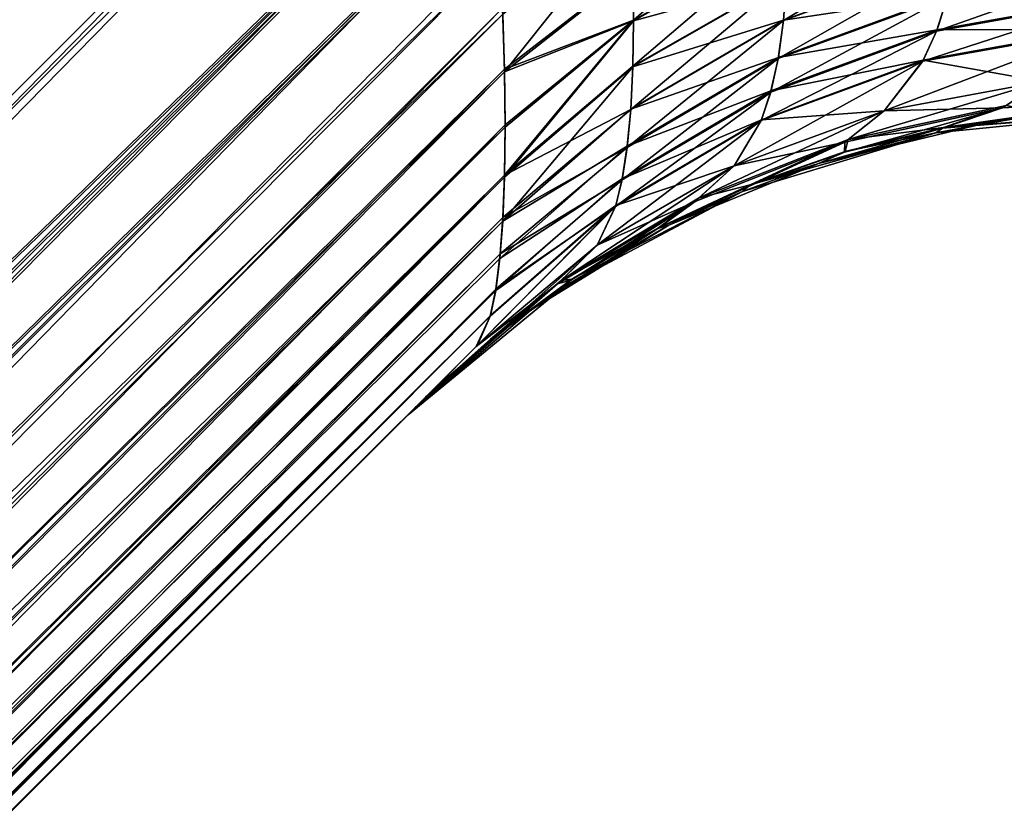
# Model space of a CAD drawing. Header units: metres. Extents: x -59 to 28, y 0 to 1740.
# Tile 8 of 112: x 5.165 to 5.643, y 68.961 to 69.345. Entities that reach past the tile are written whole.
import ezdxf

# ---------------------------------------------------------------- set-up
doc = ezdxf.new("R2010")
doc.units = ezdxf.units.M

msp = doc.modelspace()

# ---------------------------------------------------------------- linework, layer by layer
at = {"layer": 'ELYT3PV175'}
for points in [[(2.5, 66.647385, 828.848938), (5.353096, 75.300003, 826.146484), (2.5, 75.300003, 829)], [(5.353096, 75.300003, 826.146484), (2.5, 66.647385, 828.848938), (5.353096, 69.788719, 826.050293)], [(5.353096, 75.300003, 813.853516), (2.5, 66.647385, 811.151062), (2.5, 75.300003, 811)], [(5.353096, 69.788719, 813.949707), (2.5, 66.647385, 811.151062), (5.353096, 75.300003, 813.853516)], [(5.353096, 75.300003, 673.853516), (2.5, 66.647385, 671.151062), (2.5, 75.300003, 671)], [(5.353096, 69.788719, 673.949707), (2.5, 66.647385, 671.151062), (5.353096, 75.300003, 673.853516)], [(2.5, 66.647385, 688.848938), (5.353096, 75.300003, 686.146484), (2.5, 75.300003, 689)], [(5.353096, 75.300003, 686.146484), (2.5, 66.647385, 688.848938), (5.353096, 69.788719, 686.050293)], [(5.353096, 69.788719, 826.050293), (2.5, 66.647385, 828.848938), (5.361648, 69.658379, 826.039429)], [(5.361652, 69.658356, 813.960571), (2.5, 66.647385, 811.151062), (5.353096, 69.788719, 813.949707)], [(5.361648, 69.658379, 673.960571), (2.5, 66.647385, 671.151062), (5.353096, 69.788719, 673.949707)], [(5.353096, 69.788719, 686.050293), (2.5, 66.647385, 688.848938), (5.361652, 69.658356, 686.039429)], [(5.361648, 69.658379, 826.039429), (2.5, 66.647385, 828.848938), (5.386322, 69.533707, 826.012573)], [(2.5, 66.647385, 671.151062), (5.361648, 69.658379, 673.960571), (5.386322, 69.533707, 673.987427)], [(2.5, 66.647385, 811.151062), (5.361652, 69.658356, 813.960571), (5.386322, 69.533707, 813.987427)], [(5.361652, 69.658356, 686.039429), (2.5, 66.647385, 688.848938), (5.386322, 69.533707, 686.012573)], [(2.5, 66.647385, 811.151062), (5.386322, 69.533707, 813.987427), (2.495805, 66.579117, 811.152222)], [(5.386322, 69.533707, 813.987427), (5.393284, 69.454094, 814.003662), (2.495805, 66.579117, 811.152222)], [(2.5, 66.647385, 828.848938), (5.386951, 69.527168, 826.01178), (5.386322, 69.533707, 826.012573)], [(5.386322, 69.533707, 673.987427), (5.386951, 69.527168, 673.98822), (2.5, 66.647385, 671.151062)], [(5.393284, 69.454094, 685.996338), (5.386322, 69.533707, 686.012573), (2.5, 66.647385, 688.848938)], [(2.5, 66.647385, 671.151062), (5.386951, 69.527168, 673.98822), (2.495411, 66.57589, 671.152283)], [(5.386951, 69.527168, 673.98822), (5.393384, 69.452797, 674.004028), (2.495411, 66.57589, 671.152283)], [(5.393384, 69.452797, 825.995972), (5.386951, 69.527168, 826.01178), (2.5, 66.647385, 828.848938)], [(2.495805, 66.579117, 811.152222), (5.393284, 69.454094, 814.003662), (2.484197, 66.511642, 811.153381)], [(5.393284, 69.454094, 814.003662), (5.396054, 69.415169, 814.017517), (2.484197, 66.511642, 811.153381)], [(5.396054, 69.415169, 685.982483), (5.393284, 69.454094, 685.996338), (2.495805, 66.579117, 688.847778)], [(2.495805, 66.579117, 688.847778), (5.393284, 69.454094, 685.996338), (2.5, 66.647385, 688.848938)], [(2.495411, 66.57589, 671.152283), (5.393384, 69.452797, 674.004028), (2.482757, 66.505295, 671.153503)], [(5.393384, 69.452797, 674.004028), (5.395941, 69.416901, 674.016785), (2.482757, 66.505295, 671.153503)], [(5.395941, 69.416901, 825.983215), (5.393384, 69.452797, 825.995972), (2.495411, 66.57589, 828.847717)], [(2.495411, 66.57589, 828.847717), (5.393384, 69.452797, 825.995972), (2.5, 66.647385, 828.848938)], [(2.450909, 66.400398, 828.844666), (5.395941, 69.416901, 825.983215), (2.482757, 66.505295, 828.846497)], [(5.395941, 69.416901, 825.983215), (2.450909, 66.400398, 828.844666), (5.397989, 69.382362, 825.967041)], [(2.482757, 66.505295, 671.153503), (5.395941, 69.416901, 674.016785), (2.450909, 66.400398, 671.155334)], [(5.395941, 69.416901, 674.016785), (5.397989, 69.382362, 674.032959), (2.450909, 66.400398, 671.155334)], [(2.482757, 66.505295, 828.846497), (5.395941, 69.416901, 825.983215), (2.495411, 66.57589, 828.847717)], [(2.484197, 66.511642, 811.153381), (5.396054, 69.415169, 814.017517), (5.398222, 69.377869, 814.035339)], [(2.484197, 66.511642, 688.846619), (5.398222, 69.377869, 685.964661), (5.396054, 69.415169, 685.982483)], [(2.484197, 66.511642, 688.846619), (5.396054, 69.415169, 685.982483), (2.495805, 66.579117, 688.847778)], [(5.462548, 69.369377, 825.873718), (5.462898, 69.344994, 825.851013), (5.537084, 69.410042, 825.831787)], [(5.537084, 69.410042, 674.168213), (5.462898, 69.344994, 674.148987), (5.462548, 69.369377, 674.126282)], [(5.462898, 69.344994, 825.851013), (5.537589, 69.386864, 825.809937), (5.537084, 69.410042, 825.831787)], [(5.537589, 69.386864, 674.190063), (5.462898, 69.344994, 674.148987), (5.537084, 69.410042, 674.168213)], [(5.400356, 69.320015, 814.074585), (5.39954, 69.348, 814.053589), (5.46149, 69.396774, 814.105042)], [(5.39954, 69.348, 685.946411), (5.400356, 69.320015, 685.925415), (5.46149, 69.396774, 685.894958)], [(5.462559, 69.368965, 814.126648), (5.400356, 69.320015, 814.074585), (5.46149, 69.396774, 814.105042)], [(5.46149, 69.396774, 685.894958), (5.400356, 69.320015, 685.925415), (5.462559, 69.368965, 685.873352)], [(5.537135, 69.365425, 825.786377), (5.535615, 69.344795, 825.759766), (5.621338, 69.396378, 825.755981)], [(5.535615, 69.344795, 825.759766), (5.619062, 69.375465, 825.729675), (5.621338, 69.396378, 825.755981)], [(5.537135, 69.365425, 674.213623), (5.621338, 69.396378, 674.244019), (5.535615, 69.344795, 674.240234)], [(5.535615, 69.344795, 674.240234), (5.621338, 69.396378, 674.244019), (5.619062, 69.375465, 674.270325)], [(5.397989, 69.382362, 825.967041), (2.450909, 66.400398, 828.844666), (5.399435, 69.350807, 825.948303)], [(2.450909, 66.400398, 671.155334), (5.397989, 69.382362, 674.032959), (5.399435, 69.350807, 674.051697)], [(5.462899, 69.34462, 814.149353), (5.462559, 69.368965, 814.126648), (5.53759, 69.386497, 814.19043)], [(5.53759, 69.386497, 685.80957), (5.462559, 69.368965, 685.873352), (5.462899, 69.34462, 685.850647)], [(5.462898, 69.344994, 825.851013), (5.462594, 69.322723, 825.826294), (5.537589, 69.386864, 825.809937)], [(5.462594, 69.322723, 825.826294), (5.537135, 69.365425, 825.786377), (5.537589, 69.386864, 825.809937)], [(5.537589, 69.386864, 674.190063), (5.462594, 69.322723, 674.173706), (5.462898, 69.344994, 674.148987)], [(5.462594, 69.322723, 674.173706), (5.537589, 69.386864, 674.190063), (5.537135, 69.365425, 674.213623)], [(5.462899, 69.34462, 814.149353), (5.53759, 69.386497, 814.19043), (5.53712, 69.365097, 814.213989)], [(5.53759, 69.386497, 685.80957), (5.462899, 69.34462, 685.850647), (5.53712, 69.365097, 685.786011)], [(2.484197, 66.511642, 811.153381), (5.398222, 69.377869, 814.035339), (2.453628, 66.407776, 811.155212)], [(5.398222, 69.377869, 814.035339), (5.39954, 69.348, 814.053589), (2.453628, 66.407776, 811.155212)], [(5.39954, 69.348, 685.946411), (5.398222, 69.377869, 685.964661), (2.484197, 66.511642, 688.846619)], [(5.535615, 69.344795, 825.759766), (5.533042, 69.326347, 825.731567), (5.619062, 69.375465, 825.729675)], [(5.533042, 69.326347, 825.731567), (5.615233, 69.35656, 825.701965), (5.619062, 69.375465, 825.729675)], [(5.535615, 69.344795, 674.240234), (5.619062, 69.375465, 674.270325), (5.533042, 69.326347, 674.268433)], [(5.533042, 69.326347, 674.268433), (5.619062, 69.375465, 674.270325), (5.615233, 69.35656, 674.298035)], [(5.535636, 69.344986, 814.239929), (5.53712, 69.365097, 814.213989), (5.619093, 69.375671, 814.270081)], [(5.535636, 69.344986, 814.239929), (5.619093, 69.375671, 814.270081), (5.615391, 69.357178, 814.297058)], [(5.619093, 69.375671, 685.729919), (5.53712, 69.365097, 685.786011), (5.535636, 69.344986, 685.760071)], [(5.535636, 69.344986, 685.760071), (5.615391, 69.357178, 685.702942), (5.619093, 69.375671, 685.729919)], [(5.615233, 69.35656, 825.701965), (5.609911, 69.339737, 825.673035), (5.703571, 69.372849, 825.680115)], [(5.609911, 69.339737, 825.673035), (5.696134, 69.355324, 825.65033), (5.703571, 69.372849, 825.680115)], [(5.615233, 69.35656, 674.298035), (5.703571, 69.372849, 674.319885), (5.609911, 69.339737, 674.326965)], [(5.609911, 69.339737, 674.326965), (5.703571, 69.372849, 674.319885), (5.696134, 69.355324, 674.34967)], [(5.399435, 69.350807, 825.948303), (5.400329, 69.321289, 825.926453), (5.462548, 69.369377, 825.873718)], [(5.462548, 69.369377, 674.126282), (5.400329, 69.321289, 674.073547), (5.399435, 69.350807, 674.051697)], [(5.462548, 69.369377, 825.873718), (5.400329, 69.321289, 825.926453), (5.462898, 69.344994, 825.851013)], [(5.462548, 69.369377, 674.126282), (5.462898, 69.344994, 674.148987), (5.400329, 69.321289, 674.073547)], [(5.400356, 69.320015, 814.074585), (5.462559, 69.368965, 814.126648), (5.462899, 69.34462, 814.149353)], [(5.462559, 69.368965, 685.873352), (5.400356, 69.320015, 685.925415), (5.462899, 69.34462, 685.850647)], [(5.462594, 69.322723, 825.826294), (5.461561, 69.301659, 825.798035), (5.537135, 69.365425, 825.786377)], [(5.461561, 69.301659, 825.798035), (5.535615, 69.344795, 825.759766), (5.537135, 69.365425, 825.786377)], [(5.537135, 69.365425, 674.213623), (5.461561, 69.301659, 674.201965), (5.462594, 69.322723, 674.173706)], [(5.461561, 69.301659, 674.201965), (5.537135, 69.365425, 674.213623), (5.535615, 69.344795, 674.240234)], [(5.462584, 69.322388, 814.174133), (5.462899, 69.34462, 814.149353), (5.53712, 69.365097, 814.213989)], [(5.462584, 69.322388, 814.174133), (5.53712, 69.365097, 814.213989), (5.535636, 69.344986, 814.239929)], [(5.53712, 69.365097, 685.786011), (5.462899, 69.34462, 685.850647), (5.462584, 69.322388, 685.825867)], [(5.53712, 69.365097, 685.786011), (5.462584, 69.322388, 685.825867), (5.535636, 69.344986, 685.760071)], [(5.533042, 69.326347, 825.731567), (5.529436, 69.310158, 825.702026), (5.615233, 69.35656, 825.701965)], [(5.529436, 69.310158, 825.702026), (5.609911, 69.339737, 825.673035), (5.615233, 69.35656, 825.701965)], [(5.533042, 69.326347, 674.268433), (5.615233, 69.35656, 674.298035), (5.529436, 69.310158, 674.297974)], [(5.529436, 69.310158, 674.297974), (5.615233, 69.35656, 674.298035), (5.609911, 69.339737, 674.326965)], [(5.533148, 69.32695, 814.267395), (5.535636, 69.344986, 814.239929), (5.615391, 69.357178, 814.297058)], [(5.533148, 69.32695, 814.267395), (5.615391, 69.357178, 814.297058), (5.610123, 69.340294, 814.325928)], [(5.533148, 69.32695, 685.732605), (5.615391, 69.357178, 685.702942), (5.535636, 69.344986, 685.760071)], [(5.533148, 69.32695, 685.732605), (5.610123, 69.340294, 685.674072), (5.615391, 69.357178, 685.702942)], [(5.609911, 69.339737, 825.673035), (5.603172, 69.32505, 825.643066), (5.696134, 69.355324, 825.65033)], [(5.603172, 69.32505, 825.643066), (5.686796, 69.34008, 825.61969), (5.696134, 69.355324, 825.65033)], [(5.609911, 69.339737, 674.326965), (5.696134, 69.355324, 674.34967), (5.603172, 69.32505, 674.356934)], [(5.603172, 69.32505, 674.356934), (5.696134, 69.355324, 674.34967), (5.686796, 69.34008, 674.38031)], [(5.610123, 69.340294, 814.325928), (5.615391, 69.357178, 814.297058), (5.696429, 69.355904, 814.348633)], [(5.610123, 69.340294, 685.674072), (5.696429, 69.355904, 685.651367), (5.615391, 69.357178, 685.702942)], [(5.610123, 69.340294, 814.325928), (5.696429, 69.355904, 814.348633), (5.687163, 69.340584, 814.379211)], [(5.610123, 69.340294, 685.674072), (5.687163, 69.340584, 685.620789), (5.696429, 69.355904, 685.651367)], [(2.450909, 66.400398, 671.155334), (5.399435, 69.350807, 674.051697), (2.407044, 66.300003, 671.157104)], [(5.399435, 69.350807, 674.051697), (5.400329, 69.321289, 674.073547), (2.407044, 66.300003, 671.157104)], [(5.399435, 69.350807, 825.948303), (2.450909, 66.400398, 828.844666), (5.400329, 69.321289, 825.926453)], [(2.453628, 66.407776, 811.155212), (5.39954, 69.348, 814.053589), (5.400356, 69.320015, 814.074585)], [(2.453628, 66.407776, 688.844788), (5.400356, 69.320015, 685.925415), (5.39954, 69.348, 685.946411)], [(2.453628, 66.407776, 688.844788), (5.39954, 69.348, 685.946411), (2.484197, 66.511642, 688.846619)], [(5.400329, 69.321289, 825.926453), (5.40065, 69.294197, 825.901672), (5.462898, 69.344994, 825.851013)], [(5.462898, 69.344994, 674.148987), (5.40065, 69.294197, 674.098328), (5.400329, 69.321289, 674.073547)], [(5.400651, 69.29303, 814.099487), (5.400356, 69.320015, 814.074585), (5.462899, 69.34462, 814.149353)], [(5.462899, 69.34462, 685.850647), (5.400356, 69.320015, 685.925415), (5.400651, 69.29303, 685.900513)], [(5.462584, 69.322388, 814.174133), (5.400364, 69.268791, 814.127014), (5.462899, 69.34462, 814.149353)], [(5.400364, 69.268791, 814.127014), (5.400651, 69.29303, 814.099487), (5.462899, 69.34462, 814.149353)], [(5.462584, 69.322388, 685.825867), (5.462899, 69.34462, 685.850647), (5.400364, 69.268791, 685.872986)], [(5.462899, 69.34462, 685.850647), (5.400651, 69.29303, 685.900513), (5.400364, 69.268791, 685.872986)], [(5.40065, 69.294197, 825.901672), (5.40039, 69.269814, 825.874268), (5.462898, 69.344994, 825.851013)], [(5.40039, 69.269814, 825.874268), (5.462594, 69.322723, 825.826294), (5.462898, 69.344994, 825.851013)], [(5.462594, 69.322723, 674.173706), (5.40039, 69.269814, 674.125732), (5.462898, 69.344994, 674.148987)], [(5.462898, 69.344994, 674.148987), (5.40039, 69.269814, 674.125732), (5.40065, 69.294197, 674.098328)], [(5.461561, 69.301659, 825.798035), (5.459807, 69.283249, 825.768005), (5.535615, 69.344795, 825.759766)], [(5.459807, 69.283249, 825.768005), (5.533042, 69.326347, 825.731567), (5.535615, 69.344795, 825.759766)], [(5.535615, 69.344795, 674.240234), (5.459807, 69.283249, 674.231995), (5.461561, 69.301659, 674.201965)], [(5.459807, 69.283249, 674.231995), (5.535615, 69.344795, 674.240234), (5.533042, 69.326347, 674.268433)], [(5.461575, 69.301857, 814.20166), (5.462584, 69.322388, 814.174133), (5.535636, 69.344986, 814.239929)], [(5.461575, 69.301857, 814.20166), (5.535636, 69.344986, 814.239929), (5.533148, 69.32695, 814.267395)], [(5.535636, 69.344986, 685.760071), (5.462584, 69.322388, 685.825867), (5.461575, 69.301857, 685.79834)], [(5.461575, 69.301857, 685.79834), (5.533148, 69.32695, 685.732605), (5.535636, 69.344986, 685.760071)], [(5.529436, 69.310158, 825.702026), (5.524827, 69.296257, 825.671326), (5.609911, 69.339737, 825.673035)], [(5.524827, 69.296257, 825.671326), (5.603172, 69.32505, 825.643066), (5.609911, 69.339737, 825.673035)], [(5.529436, 69.310158, 674.297974), (5.609911, 69.339737, 674.326965), (5.524827, 69.296257, 674.328674)], [(5.524827, 69.296257, 674.328674), (5.609911, 69.339737, 674.326965), (5.603172, 69.32505, 674.356934)], [(5.52958, 69.310692, 814.296875), (5.533148, 69.32695, 814.267395), (5.610123, 69.340294, 814.325928)], [(5.52958, 69.310692, 814.296875), (5.610123, 69.340294, 814.325928), (5.603438, 69.325546, 814.355835)], [(5.52958, 69.310692, 685.703125), (5.610123, 69.340294, 685.674072), (5.533148, 69.32695, 685.732605)], [(5.52958, 69.310692, 685.703125), (5.603438, 69.325546, 685.644165), (5.610123, 69.340294, 685.674072)], [(5.603172, 69.32505, 825.643066), (5.584441, 69.300987, 825.576538), (5.686796, 69.34008, 825.61969)], [(5.584441, 69.300987, 825.576538), (5.661237, 69.315193, 825.552551), (5.686796, 69.34008, 825.61969)], [(5.603172, 69.32505, 674.356934), (5.686796, 69.34008, 674.38031), (5.584441, 69.300987, 674.423462)], [(5.584441, 69.300987, 674.423462), (5.686796, 69.34008, 674.38031), (5.661237, 69.315193, 674.447449)], [(5.687163, 69.340584, 814.379211), (5.661237, 69.315193, 814.447449), (5.603438, 69.325546, 814.355835)], [(5.603438, 69.325546, 814.355835), (5.610123, 69.340294, 814.325928), (5.687163, 69.340584, 814.379211)], [(5.603438, 69.325546, 685.644165), (5.661237, 69.315193, 685.552551), (5.687163, 69.340584, 685.620789)], [(5.603438, 69.325546, 685.644165), (5.687163, 69.340584, 685.620789), (5.610123, 69.340294, 685.674072)], [(5.459807, 69.283249, 825.768005), (5.457345, 69.267555, 825.736389), (5.533042, 69.326347, 825.731567)], [(5.457345, 69.267555, 825.736389), (5.529436, 69.310158, 825.702026), (5.533042, 69.326347, 825.731567)], [(5.533042, 69.326347, 674.268433), (5.457345, 69.267555, 674.263611), (5.459807, 69.283249, 674.231995)], [(5.457345, 69.267555, 674.263611), (5.533042, 69.326347, 674.268433), (5.529436, 69.310158, 674.297974)], [(5.45988, 69.283836, 814.230957), (5.461575, 69.301857, 814.20166), (5.533148, 69.32695, 814.267395)], [(5.45988, 69.283836, 814.230957), (5.533148, 69.32695, 814.267395), (5.52958, 69.310692, 814.296875)], [(5.533148, 69.32695, 685.732605), (5.461575, 69.301857, 685.79834), (5.45988, 69.283836, 685.769043)], [(5.45988, 69.283836, 685.769043), (5.52958, 69.310692, 685.703125), (5.533148, 69.32695, 685.732605)], [(5.524827, 69.296257, 825.671326), (5.511801, 69.274292, 825.602722), (5.603172, 69.32505, 825.643066)], [(5.511801, 69.274292, 825.602722), (5.584441, 69.300987, 825.576538), (5.603172, 69.32505, 825.643066)], [(5.524827, 69.296257, 674.328674), (5.603172, 69.32505, 674.356934), (5.511801, 69.274292, 674.397278)], [(5.511801, 69.274292, 674.397278), (5.603172, 69.32505, 674.356934), (5.584441, 69.300987, 674.423462)], [(5.603438, 69.325546, 814.355835), (5.584441, 69.300987, 814.423462), (5.525009, 69.296715, 814.327576)], [(5.525009, 69.296715, 814.327576), (5.52958, 69.310692, 814.296875), (5.603438, 69.325546, 814.355835)], [(5.525009, 69.296715, 685.672424), (5.584441, 69.300987, 685.576538), (5.603438, 69.325546, 685.644165)], [(5.525009, 69.296715, 685.672424), (5.603438, 69.325546, 685.644165), (5.52958, 69.310692, 685.703125)], [(5.661237, 69.315193, 814.447449), (5.584441, 69.300987, 814.423462), (5.603438, 69.325546, 814.355835)], [(5.584441, 69.300987, 685.576538), (5.661237, 69.315193, 685.552551), (5.603438, 69.325546, 685.644165)], [(2.407044, 66.300003, 828.842896), (5.40065, 69.294197, 825.901672), (5.400329, 69.321289, 825.926453)], [(5.400329, 69.321289, 825.926453), (2.450909, 66.400398, 828.844666), (2.407044, 66.300003, 828.842896)], [(2.407044, 66.300003, 671.157104), (5.400329, 69.321289, 674.073547), (5.40065, 69.294197, 674.098328)], [(5.461575, 69.301857, 814.20166), (5.399505, 69.247498, 814.156982), (5.462584, 69.322388, 814.174133)], [(5.399505, 69.247498, 814.156982), (5.400364, 69.268791, 814.127014), (5.462584, 69.322388, 814.174133)], [(5.461575, 69.301857, 685.79834), (5.462584, 69.322388, 685.825867), (5.399505, 69.247498, 685.843018)], [(5.462584, 69.322388, 685.825867), (5.400364, 69.268791, 685.872986), (5.399505, 69.247498, 685.843018)], [(5.462594, 69.322723, 825.826294), (5.40039, 69.269814, 825.874268), (5.461561, 69.301659, 825.798035)], [(5.461561, 69.301659, 674.201965), (5.40039, 69.269814, 674.125732), (5.462594, 69.322723, 674.173706)], [(2.453628, 66.407776, 811.155212), (5.400356, 69.320015, 814.074585), (2.407044, 66.300003, 811.157104)], [(5.400356, 69.320015, 814.074585), (5.400651, 69.29303, 814.099487), (2.407044, 66.300003, 811.157104)], [(5.400651, 69.29303, 685.900513), (5.400356, 69.320015, 685.925415), (2.453628, 66.407776, 688.844788)], [(5.457444, 69.268059, 814.262451), (5.45988, 69.283836, 814.230957), (5.52958, 69.310692, 814.296875)], [(5.457444, 69.268059, 814.262451), (5.52958, 69.310692, 814.296875), (5.525009, 69.296715, 814.327576)], [(5.52958, 69.310692, 685.703125), (5.45988, 69.283836, 685.769043), (5.457444, 69.268059, 685.737549)], [(5.457444, 69.268059, 685.737549), (5.525009, 69.296715, 685.672424), (5.52958, 69.310692, 685.703125)], [(5.567056, 69.287094, 814.479065), (5.661237, 69.315193, 814.447449), (5.643575, 69.303543, 814.495361)], [(5.661237, 69.315193, 814.447449), (5.567056, 69.287094, 814.479065), (5.584441, 69.300987, 814.423462)], [(5.643575, 69.303543, 685.504639), (5.661237, 69.315193, 685.552551), (5.567056, 69.287094, 685.520935)], [(5.661237, 69.315193, 685.552551), (5.584441, 69.300987, 685.576538), (5.567056, 69.287094, 685.520935)], [(5.584441, 69.300987, 825.576538), (5.641898, 69.302437, 825.498779), (5.661237, 69.315193, 825.552551)], [(5.584441, 69.300987, 674.423462), (5.661237, 69.315193, 674.447449), (5.641898, 69.302437, 674.501221)], [(5.641898, 69.302437, 825.498779), (5.720389, 69.306641, 825.485168), (5.661237, 69.315193, 825.552551)], [(5.641898, 69.302437, 674.501221), (5.661237, 69.315193, 674.447449), (5.720389, 69.306641, 674.514832)], [(5.457345, 69.267555, 825.736389), (5.454192, 69.254585, 825.703552), (5.529436, 69.310158, 825.702026)], [(5.454192, 69.254585, 825.703552), (5.524827, 69.296257, 825.671326), (5.529436, 69.310158, 825.702026)], [(5.529436, 69.310158, 674.297974), (5.454192, 69.254585, 674.296448), (5.457345, 69.267555, 674.263611)], [(5.454192, 69.254585, 674.296448), (5.529436, 69.310158, 674.297974), (5.524827, 69.296257, 674.328674)], [(5.641898, 69.302437, 825.498779), (5.612838, 69.292679, 825.453674), (5.720389, 69.306641, 825.485168)], [(5.612838, 69.292679, 825.453674), (5.661415, 69.299591, 825.449097), (5.720389, 69.306641, 825.485168)], [(5.641898, 69.302437, 674.501221), (5.720389, 69.306641, 674.514832), (5.612838, 69.292679, 674.546326)], [(5.720389, 69.306641, 674.514832), (5.661415, 69.299591, 674.550903), (5.612838, 69.292679, 674.546326)], [(5.399505, 69.247498, 814.156982), (5.461575, 69.301857, 814.20166), (5.45988, 69.283836, 814.230957)], [(5.461575, 69.301857, 685.79834), (5.399505, 69.247498, 685.843018), (5.45988, 69.283836, 685.769043)], [(5.40039, 69.269814, 825.874268), (5.399607, 69.249321, 825.845886), (5.461561, 69.301659, 825.798035)], [(5.461561, 69.301659, 825.798035), (5.399607, 69.249321, 825.845886), (5.459807, 69.283249, 825.768005)], [(5.459807, 69.283249, 674.231995), (5.399607, 69.249321, 674.154114), (5.461561, 69.301659, 674.201965)], [(5.399607, 69.249321, 674.154114), (5.40039, 69.269814, 674.125732), (5.461561, 69.301659, 674.201965)], [(5.612838, 69.292679, 825.453674), (5.641898, 69.302437, 825.498779), (5.56521, 69.281013, 825.458496)], [(5.641898, 69.302437, 825.498779), (5.565405, 69.285774, 825.514099), (5.56521, 69.281013, 825.458496)], [(5.612838, 69.292679, 674.546326), (5.56521, 69.281013, 674.541504), (5.641898, 69.302437, 674.501221)], [(5.56521, 69.281013, 674.541504), (5.565405, 69.285774, 674.485901), (5.641898, 69.302437, 674.501221)], [(5.565405, 69.285774, 825.514099), (5.641898, 69.302437, 825.498779), (5.584441, 69.300987, 825.576538)], [(5.565405, 69.285774, 674.485901), (5.584441, 69.300987, 674.423462), (5.641898, 69.302437, 674.501221)], [(5.613266, 69.292976, 814.543213), (5.567056, 69.287094, 814.479065), (5.643575, 69.303543, 814.495361)], [(5.643575, 69.303543, 685.504639), (5.567056, 69.287094, 685.520935), (5.613266, 69.292976, 685.456787)], [(5.613266, 69.292976, 814.543213), (5.643575, 69.303543, 814.495361), (5.661849, 69.29985, 814.548035)], [(5.613266, 69.292976, 685.456787), (5.661849, 69.29985, 685.451965), (5.643575, 69.303543, 685.504639)], [(5.525009, 69.296715, 814.327576), (5.511801, 69.274292, 814.397278), (5.454318, 69.255005, 814.295227)], [(5.454318, 69.255005, 814.295227), (5.457444, 69.268059, 814.262451), (5.525009, 69.296715, 814.327576)], [(5.454318, 69.255005, 685.704773), (5.511801, 69.274292, 685.602722), (5.525009, 69.296715, 685.672424)], [(5.525009, 69.296715, 685.672424), (5.457444, 69.268059, 685.737549), (5.454318, 69.255005, 685.704773)], [(5.567056, 69.287094, 814.479065), (5.4945, 69.258575, 814.461365), (5.584441, 69.300987, 814.423462)], [(5.584441, 69.300987, 814.423462), (5.4945, 69.258575, 814.461365), (5.511801, 69.274292, 814.397278)], [(5.567056, 69.287094, 685.520935), (5.584441, 69.300987, 685.576538), (5.4945, 69.258575, 685.538635)], [(5.584441, 69.300987, 685.576538), (5.511801, 69.274292, 685.602722), (5.4945, 69.258575, 685.538635)], [(5.511801, 69.274292, 825.602722), (5.565405, 69.285774, 825.514099), (5.584441, 69.300987, 825.576538)], [(5.584441, 69.300987, 814.423462), (5.511801, 69.274292, 814.397278), (5.525009, 69.296715, 814.327576)], [(5.511801, 69.274292, 685.602722), (5.584441, 69.300987, 685.576538), (5.525009, 69.296715, 685.672424)], [(5.511801, 69.274292, 674.397278), (5.584441, 69.300987, 674.423462), (5.565405, 69.285774, 674.485901)], [(5.609561, 69.29039, 814.596069), (5.707107, 69.300003, 814.596069), (5.62889, 69.293846, 825.403931)], [(5.609561, 69.29039, 814.596069), (5.613266, 69.292976, 814.543213), (5.707107, 69.300003, 814.596069)], [(5.62889, 69.293846, 674.596069), (5.707107, 69.300003, 674.596069), (5.609561, 69.29039, 685.403931)], [(5.609561, 69.29039, 685.403931), (5.707107, 69.300003, 674.596069), (5.707107, 69.300003, 685.403931)], [(5.609561, 69.29039, 685.403931), (5.707107, 69.300003, 685.403931), (5.613266, 69.292976, 685.456787)], [(5.612838, 69.292679, 825.453674), (5.62889, 69.293846, 825.403931), (5.661415, 69.299591, 825.449097)], [(5.612838, 69.292679, 674.546326), (5.661415, 69.299591, 674.550903), (5.62889, 69.293846, 674.596069)], [(5.613266, 69.292976, 814.543213), (5.661849, 69.29985, 814.548035), (5.707107, 69.300003, 814.596069)], [(5.707107, 69.300003, 685.403931), (5.661849, 69.29985, 685.451965), (5.613266, 69.292976, 685.456787)], [(5.62889, 69.293846, 825.403931), (5.707107, 69.300003, 825.403931), (5.661415, 69.299591, 825.449097)], [(5.62889, 69.293846, 825.403931), (5.707107, 69.300003, 814.596069), (5.707107, 69.300003, 825.403931)], [(5.661415, 69.299591, 674.550903), (5.707107, 69.300003, 674.596069), (5.62889, 69.293846, 674.596069)], [(5.40039, 69.269814, 825.874268), (5.40065, 69.294197, 825.901672), (2.407044, 66.300003, 828.842896)], [(2.407044, 66.300003, 671.157104), (5.40065, 69.294197, 674.098328), (2.453628, 66.300003, 671.264893)], [(2.407044, 66.300003, 811.157104), (5.400651, 69.29303, 814.099487), (5.400364, 69.268791, 814.127014)], [(2.407044, 66.300003, 688.842896), (5.400364, 69.268791, 685.872986), (5.400651, 69.29303, 685.900513)], [(2.407044, 66.300003, 688.842896), (5.400651, 69.29303, 685.900513), (2.453628, 66.407776, 688.844788)], [(5.40065, 69.294197, 674.098328), (5.40039, 69.269814, 674.125732), (2.453628, 66.300003, 671.264893)], [(5.454192, 69.254585, 825.703552), (5.445258, 69.235817, 825.630371), (5.524827, 69.296257, 825.671326)], [(5.445258, 69.235817, 825.630371), (5.511801, 69.274292, 825.602722), (5.524827, 69.296257, 825.671326)], [(5.524827, 69.296257, 674.328674), (5.445258, 69.235817, 674.369629), (5.454192, 69.254585, 674.296448)], [(5.445258, 69.235817, 674.369629), (5.524827, 69.296257, 674.328674), (5.511801, 69.274292, 674.397278)], [(5.62889, 69.293846, 825.403931), (5.612838, 69.292679, 825.453674), (5.552598, 69.275528, 825.403931)], [(5.552598, 69.275528, 825.403931), (5.609561, 69.29039, 814.596069), (5.62889, 69.293846, 825.403931)], [(5.62889, 69.293846, 674.596069), (5.552598, 69.275528, 674.596069), (5.612838, 69.292679, 674.546326)], [(5.552598, 69.275528, 674.596069), (5.62889, 69.293846, 674.596069), (5.609561, 69.29039, 685.403931)], [(5.612838, 69.292679, 825.453674), (5.56521, 69.281013, 825.458496), (5.552598, 69.275528, 825.403931)], [(5.552598, 69.275528, 674.596069), (5.56521, 69.281013, 674.541504), (5.612838, 69.292679, 674.546326)], [(5.609561, 69.29039, 814.596069), (5.565634, 69.281349, 814.538025), (5.613266, 69.292976, 814.543213)], [(5.565634, 69.281349, 814.538025), (5.567056, 69.287094, 814.479065), (5.613266, 69.292976, 814.543213)], [(5.567056, 69.287094, 685.520935), (5.565634, 69.281349, 685.461975), (5.613266, 69.292976, 685.456787)], [(5.613266, 69.292976, 685.456787), (5.565634, 69.281349, 685.461975), (5.609561, 69.29039, 685.403931)], [(5.519414, 69.265076, 814.532593), (5.4945, 69.258575, 814.461365), (5.567056, 69.287094, 814.479065)], [(5.567056, 69.287094, 685.520935), (5.4945, 69.258575, 685.538635), (5.519414, 69.265076, 685.467407)], [(5.609561, 69.29039, 814.596069), (5.552598, 69.275528, 825.403931), (5.515765, 69.26194, 814.596069)], [(5.519414, 69.265076, 814.532593), (5.609561, 69.29039, 814.596069), (5.515765, 69.26194, 814.596069)], [(5.515765, 69.26194, 685.403931), (5.552598, 69.275528, 674.596069), (5.609561, 69.29039, 685.403931)], [(5.515765, 69.26194, 685.403931), (5.609561, 69.29039, 685.403931), (5.519414, 69.265076, 685.467407)], [(5.565634, 69.281349, 814.538025), (5.609561, 69.29039, 814.596069), (5.519414, 69.265076, 814.532593)], [(5.609561, 69.29039, 685.403931), (5.565634, 69.281349, 685.461975), (5.519414, 69.265076, 685.467407)], [(5.567056, 69.287094, 814.479065), (5.565634, 69.281349, 814.538025), (5.519414, 69.265076, 814.532593)], [(5.519414, 69.265076, 685.467407), (5.565634, 69.281349, 685.461975), (5.567056, 69.287094, 685.520935)], [(5.398094, 69.229324, 814.188904), (5.399505, 69.247498, 814.156982), (5.45988, 69.283836, 814.230957)], [(5.398094, 69.229324, 814.188904), (5.45988, 69.283836, 814.230957), (5.457444, 69.268059, 814.262451)], [(5.45988, 69.283836, 685.769043), (5.399505, 69.247498, 685.843018), (5.398094, 69.229324, 685.811096)], [(5.45988, 69.283836, 685.769043), (5.398094, 69.229324, 685.811096), (5.457444, 69.268059, 685.737549)], [(5.399607, 69.249321, 825.845886), (5.398322, 69.231659, 825.815674), (5.459807, 69.283249, 825.768005)], [(5.459807, 69.283249, 825.768005), (5.398322, 69.231659, 825.815674), (5.457345, 69.267555, 825.736389)], [(5.399607, 69.249321, 674.154114), (5.459807, 69.283249, 674.231995), (5.398322, 69.231659, 674.184326)], [(5.459807, 69.283249, 674.231995), (5.457345, 69.267555, 674.263611), (5.398322, 69.231659, 674.184326)], [(5.492857, 69.257088, 825.530762), (5.474635, 69.243927, 825.468994), (5.565405, 69.285774, 825.514099)], [(5.474635, 69.243927, 825.468994), (5.518993, 69.264709, 825.463684), (5.565405, 69.285774, 825.514099)], [(5.492857, 69.257088, 674.469238), (5.565405, 69.285774, 674.485901), (5.474635, 69.243927, 674.531006)], [(5.565405, 69.285774, 674.485901), (5.518993, 69.264709, 674.536316), (5.474635, 69.243927, 674.531006)], [(5.492857, 69.257088, 825.530762), (5.565405, 69.285774, 825.514099), (5.511801, 69.274292, 825.602722)], [(5.492857, 69.257088, 674.469238), (5.511801, 69.274292, 674.397278), (5.565405, 69.285774, 674.485901)], [(5.56521, 69.281013, 825.458496), (5.565405, 69.285774, 825.514099), (5.518993, 69.264709, 825.463684)], [(5.56521, 69.281013, 674.541504), (5.518993, 69.264709, 674.536316), (5.565405, 69.285774, 674.485901)], [(5.552598, 69.275528, 825.403931), (5.56521, 69.281013, 825.458496), (5.518993, 69.264709, 825.463684)], [(5.518993, 69.264709, 674.536316), (5.56521, 69.281013, 674.541504), (5.552598, 69.275528, 674.596069)], [(5.4945, 69.258575, 814.461365), (5.427762, 69.218727, 814.442688), (5.511801, 69.274292, 814.397278)], [(5.511801, 69.274292, 814.397278), (5.427762, 69.218727, 814.442688), (5.445258, 69.235817, 814.369629)], [(5.4945, 69.258575, 685.538635), (5.511801, 69.274292, 685.602722), (5.427762, 69.218727, 685.557312)], [(5.511801, 69.274292, 685.602722), (5.445258, 69.235817, 685.630371), (5.427762, 69.218727, 685.557312)], [(5.445258, 69.235817, 825.630371), (5.492857, 69.257088, 825.530762), (5.511801, 69.274292, 825.602722)], [(5.511801, 69.274292, 814.397278), (5.445258, 69.235817, 814.369629), (5.454318, 69.255005, 814.295227)], [(5.445258, 69.235817, 685.630371), (5.511801, 69.274292, 685.602722), (5.454318, 69.255005, 685.704773)], [(5.445258, 69.235817, 674.369629), (5.511801, 69.274292, 674.397278), (5.492857, 69.257088, 674.469238)], [(5.480112, 69.245506, 825.403931), (5.552598, 69.275528, 825.403931), (5.518993, 69.264709, 825.463684)], [(5.552598, 69.275528, 825.403931), (5.480112, 69.245506, 825.403931), (5.515765, 69.26194, 814.596069)], [(5.518993, 69.264709, 674.536316), (5.552598, 69.275528, 674.596069), (5.480112, 69.245506, 674.596069)], [(5.552598, 69.275528, 674.596069), (5.515765, 69.26194, 685.403931), (5.480112, 69.245506, 674.596069)], [(2.453628, 66.300003, 828.735107), (5.40039, 69.269814, 825.874268), (2.407044, 66.300003, 828.842896)], [(5.400364, 69.268791, 814.127014), (2.450909, 66.300003, 811.257507), (2.407044, 66.300003, 811.157104)], [(5.399505, 69.247498, 685.843018), (5.400364, 69.268791, 685.872986), (2.407044, 66.300003, 688.842896)], [(5.399505, 69.247498, 814.156982), (2.450909, 66.300003, 811.257507), (5.400364, 69.268791, 814.127014)], [(2.453628, 66.300003, 828.735107), (5.399607, 69.249321, 825.845886), (5.40039, 69.269814, 825.874268)], [(2.453628, 66.300003, 671.264893), (5.40039, 69.269814, 674.125732), (5.399607, 69.249321, 674.154114)], [(5.396083, 69.213814, 814.223755), (5.398094, 69.229324, 814.188904), (5.457444, 69.268059, 814.262451)], [(5.396083, 69.213814, 814.223755), (5.457444, 69.268059, 814.262451), (5.454318, 69.255005, 814.295227)], [(5.457444, 69.268059, 685.737549), (5.398094, 69.229324, 685.811096), (5.396083, 69.213814, 685.776245)], [(5.457444, 69.268059, 685.737549), (5.396083, 69.213814, 685.776245), (5.454318, 69.255005, 685.704773)], [(5.398322, 69.231659, 825.815674), (5.396194, 69.214493, 825.778015), (5.457345, 69.267555, 825.736389)], [(5.457345, 69.267555, 825.736389), (5.396194, 69.214493, 825.778015), (5.454192, 69.254585, 825.703552)], [(5.398322, 69.231659, 674.184326), (5.457345, 69.267555, 674.263611), (5.396194, 69.214493, 674.221985)], [(5.457345, 69.267555, 674.263611), (5.454192, 69.254585, 674.296448), (5.396194, 69.214493, 674.221985)], [(5.474635, 69.243927, 825.468994), (5.480112, 69.245506, 825.403931), (5.518993, 69.264709, 825.463684)], [(5.474635, 69.243927, 674.531006), (5.518993, 69.264709, 674.536316), (5.480112, 69.245506, 674.596069)], [(5.515765, 69.26194, 814.596069), (5.475057, 69.244316, 814.526855), (5.519414, 69.265076, 814.532593)], [(5.475057, 69.244316, 814.526855), (5.4945, 69.258575, 814.461365), (5.519414, 69.265076, 814.532593)], [(5.4945, 69.258575, 685.538635), (5.475057, 69.244316, 685.473145), (5.519414, 69.265076, 685.467407)], [(5.519414, 69.265076, 685.467407), (5.475057, 69.244316, 685.473145), (5.515765, 69.26194, 685.403931)], [(5.427762, 69.218727, 814.442688), (5.4945, 69.258575, 814.461365), (5.475057, 69.244316, 814.526855)], [(5.475057, 69.244316, 685.473145), (5.4945, 69.258575, 685.538635), (5.427762, 69.218727, 685.557312)], [(5.515765, 69.26194, 814.596069), (5.480112, 69.245506, 825.403931), (5.429322, 69.215736, 814.596069)], [(5.429322, 69.215736, 814.596069), (5.432992, 69.219276, 814.520996), (5.515765, 69.26194, 814.596069)], [(5.480112, 69.245506, 674.596069), (5.515765, 69.26194, 685.403931), (5.429322, 69.215736, 685.403931)], [(5.429322, 69.215736, 685.403931), (5.515765, 69.26194, 685.403931), (5.432992, 69.219276, 685.479004)], [(5.432992, 69.219276, 814.520996), (5.475057, 69.244316, 814.526855), (5.515765, 69.26194, 814.596069)], [(5.515765, 69.26194, 685.403931), (5.475057, 69.244316, 685.473145), (5.432992, 69.219276, 685.479004)], [(5.386588, 69.186584, 814.341187), (5.387212, 69.187263, 814.334595), (5.454318, 69.255005, 814.295227)], [(5.454318, 69.255005, 814.295227), (5.445258, 69.235817, 814.369629), (5.386588, 69.186584, 814.341187)], [(5.454318, 69.255005, 685.704773), (5.387212, 69.187263, 685.665405), (5.386588, 69.186584, 685.658813)], [(5.386588, 69.186584, 685.658813), (5.445258, 69.235817, 685.630371), (5.454318, 69.255005, 685.704773)], [(5.393464, 69.201332, 825.73877), (5.386588, 69.186584, 825.658813), (5.454192, 69.254585, 825.703552)], [(5.386588, 69.186584, 825.658813), (5.445258, 69.235817, 825.630371), (5.454192, 69.254585, 825.703552)], [(5.445258, 69.235817, 674.369629), (5.386588, 69.186584, 674.341187), (5.454192, 69.254585, 674.296448)], [(5.454192, 69.254585, 674.296448), (5.386588, 69.186584, 674.341187), (5.393464, 69.201332, 674.26123)], [(5.387212, 69.187263, 814.334595), (5.393563, 69.201706, 814.259888), (5.454318, 69.255005, 814.295227)], [(5.387212, 69.187263, 685.665405), (5.454318, 69.255005, 685.704773), (5.393563, 69.201706, 685.740112)], [(5.396194, 69.214493, 825.778015), (5.393464, 69.201332, 825.73877), (5.454192, 69.254585, 825.703552)], [(5.396194, 69.214493, 674.221985), (5.454192, 69.254585, 674.296448), (5.393464, 69.201332, 674.26123)], [(5.393563, 69.201706, 814.259888), (5.396083, 69.213814, 814.223755), (5.454318, 69.255005, 814.295227)], [(5.454318, 69.255005, 685.704773), (5.396083, 69.213814, 685.776245), (5.393563, 69.201706, 685.740112)], [(5.492857, 69.257088, 825.530762), (5.426101, 69.217102, 825.54834), (5.432568, 69.218864, 825.474548)], [(5.492857, 69.257088, 825.530762), (5.445258, 69.235817, 825.630371), (5.426101, 69.217102, 825.54834)], [(5.432568, 69.218864, 674.525452), (5.426101, 69.217102, 674.45166), (5.492857, 69.257088, 674.469238)], [(5.426101, 69.217102, 674.45166), (5.445258, 69.235817, 674.369629), (5.492857, 69.257088, 674.469238)], [(5.474635, 69.243927, 825.468994), (5.492857, 69.257088, 825.530762), (5.432568, 69.218864, 825.474548)], [(5.474635, 69.243927, 674.531006), (5.432568, 69.218864, 674.525452), (5.492857, 69.257088, 674.469238)], [(5.398322, 69.231659, 825.815674), (5.399607, 69.249321, 825.845886), (2.453628, 66.300003, 828.735107)], [(2.453628, 66.300003, 671.264893), (5.399607, 69.249321, 674.154114), (2.484197, 66.300003, 671.368774)], [(5.399607, 69.249321, 674.154114), (5.398322, 69.231659, 674.184326), (2.484197, 66.300003, 671.368774)], [(2.450909, 66.300003, 688.742493), (5.399505, 69.247498, 685.843018), (2.407044, 66.300003, 688.842896)], [(5.398094, 69.229324, 814.188904), (2.450909, 66.300003, 811.257507), (5.399505, 69.247498, 814.156982)], [(2.450909, 66.300003, 688.742493), (5.398094, 69.229324, 685.811096), (5.399505, 69.247498, 685.843018)], [(5.480112, 69.245506, 825.403931), (5.474635, 69.243927, 825.468994), (5.413214, 69.204506, 825.403931)], [(5.480112, 69.245506, 825.403931), (5.413214, 69.204506, 825.403931), (5.429322, 69.215736, 814.596069)], [(5.480112, 69.245506, 674.596069), (5.413214, 69.204506, 674.596069), (5.474635, 69.243927, 674.531006)], [(5.480112, 69.245506, 674.596069), (5.429322, 69.215736, 685.403931), (5.413214, 69.204506, 674.596069)], [(5.474635, 69.243927, 825.468994), (5.432568, 69.218864, 825.474548), (5.413214, 69.204506, 825.403931)], [(5.413214, 69.204506, 674.596069), (5.432568, 69.218864, 674.525452), (5.474635, 69.243927, 674.531006)], [(5.432992, 69.219276, 814.520996), (5.427762, 69.218727, 814.442688), (5.475057, 69.244316, 814.526855)], [(5.432992, 69.219276, 685.479004), (5.475057, 69.244316, 685.473145), (5.427762, 69.218727, 685.557312)], [(5.427762, 69.218727, 814.442688), (5.362054, 69.162056, 814.465942), (5.445258, 69.235817, 814.369629)], [(5.445258, 69.235817, 814.369629), (5.362054, 69.162056, 814.465942), (5.386588, 69.186584, 814.341187)], [(5.427762, 69.218727, 685.557312), (5.445258, 69.235817, 685.630371), (5.362054, 69.162056, 685.534058)], [(5.445258, 69.235817, 685.630371), (5.386588, 69.186584, 685.658813), (5.362054, 69.162056, 685.534058)], [(5.445258, 69.235817, 825.630371), (5.386588, 69.186584, 825.658813), (5.426101, 69.217102, 825.54834)], [(5.386588, 69.186584, 674.341187), (5.445258, 69.235817, 674.369629), (5.426101, 69.217102, 674.45166)], [(2.484197, 66.300003, 828.631226), (5.398322, 69.231659, 825.815674), (2.453628, 66.300003, 828.735107)], [(2.484197, 66.300003, 828.631226), (5.396194, 69.214493, 825.778015), (5.398322, 69.231659, 825.815674)], [(2.484197, 66.300003, 671.368774), (5.398322, 69.231659, 674.184326), (5.396194, 69.214493, 674.221985)], [(5.396083, 69.213814, 814.223755), (2.450909, 66.300003, 811.257507), (5.398094, 69.229324, 814.188904)], [(5.396083, 69.213814, 685.776245), (5.398094, 69.229324, 685.811096), (2.450909, 66.300003, 688.742493)], [(5.413214, 69.204506, 825.403931), (5.353553, 69.153557, 825.403931), (5.429322, 69.215736, 814.596069)], [(5.429322, 69.215736, 814.596069), (5.353553, 69.153557, 825.403931), (5.353553, 69.153557, 814.596069)], [(5.353553, 69.153557, 814.596069), (5.393631, 69.190193, 814.515015), (5.429322, 69.215736, 814.596069)], [(5.429322, 69.215736, 685.403931), (5.353553, 69.153557, 685.403931), (5.413214, 69.204506, 674.596069)], [(5.393631, 69.190193, 685.484985), (5.353553, 69.153557, 685.403931), (5.429322, 69.215736, 685.403931)], [(5.366836, 69.16684, 825.566345), (5.356915, 69.156914, 825.48584), (5.426101, 69.217102, 825.54834)], [(5.356915, 69.156914, 825.48584), (5.3932, 69.189766, 825.480164), (5.426101, 69.217102, 825.54834)], [(5.366836, 69.16684, 674.433655), (5.426101, 69.217102, 674.45166), (5.356915, 69.156914, 674.51416)], [(5.426101, 69.217102, 674.45166), (5.3932, 69.189766, 674.519836), (5.356915, 69.156914, 674.51416)], [(5.393631, 69.190193, 814.515015), (5.362054, 69.162056, 814.465942), (5.427762, 69.218727, 814.442688)], [(5.362054, 69.162056, 685.534058), (5.393631, 69.190193, 685.484985), (5.427762, 69.218727, 685.557312)], [(5.426101, 69.217102, 825.54834), (5.386588, 69.186584, 825.658813), (5.366836, 69.16684, 825.566345)], [(5.366836, 69.16684, 674.433655), (5.386588, 69.186584, 674.341187), (5.426101, 69.217102, 674.45166)], [(5.413214, 69.204506, 825.403931), (5.432568, 69.218864, 825.474548), (5.3932, 69.189766, 825.480164)], [(5.432568, 69.218864, 825.474548), (5.426101, 69.217102, 825.54834), (5.3932, 69.189766, 825.480164)], [(5.3932, 69.189766, 674.519836), (5.432568, 69.218864, 674.525452), (5.413214, 69.204506, 674.596069)], [(5.432568, 69.218864, 674.525452), (5.3932, 69.189766, 674.519836), (5.426101, 69.217102, 674.45166)], [(5.429322, 69.215736, 814.596069), (5.393631, 69.190193, 814.515015), (5.432992, 69.219276, 814.520996)], [(5.432992, 69.219276, 814.520996), (5.393631, 69.190193, 814.515015), (5.427762, 69.218727, 814.442688)], [(5.427762, 69.218727, 685.557312), (5.393631, 69.190193, 685.484985), (5.432992, 69.219276, 685.479004)], [(5.432992, 69.219276, 685.479004), (5.393631, 69.190193, 685.484985), (5.429322, 69.215736, 685.403931)], [(2.450909, 66.300003, 811.257507), (5.396083, 69.213814, 814.223755), (2.482757, 66.300003, 811.362427)], [(2.482757, 66.300003, 688.637573), (5.396083, 69.213814, 685.776245), (2.450909, 66.300003, 688.742493)], [(2.482757, 66.300003, 811.362427), (5.396083, 69.213814, 814.223755), (2.495411, 66.300003, 811.433044)], [(5.393563, 69.201706, 685.740112), (5.396083, 69.213814, 685.776245), (2.482757, 66.300003, 688.637573)], [(5.393464, 69.201332, 825.73877), (5.396194, 69.214493, 825.778015), (2.484197, 66.300003, 828.631226)], [(2.484197, 66.300003, 671.368774), (5.396194, 69.214493, 674.221985), (2.495805, 66.300003, 671.436279)], [(5.396083, 69.213814, 814.223755), (5.393563, 69.201706, 814.259888), (2.495411, 66.300003, 811.433044)], [(5.396194, 69.214493, 674.221985), (5.393464, 69.201332, 674.26123), (2.495805, 66.300003, 671.436279)], [(2.495411, 66.300003, 688.566956), (5.393563, 69.201706, 685.740112), (2.482757, 66.300003, 688.637573)], [(2.495805, 66.300003, 828.563721), (5.393464, 69.201332, 825.73877), (2.484197, 66.300003, 828.631226)], [(2.495411, 66.300003, 811.433044), (5.393563, 69.201706, 814.259888), (2.5, 66.300003, 811.504517)], [(5.387212, 69.187263, 685.665405), (5.393563, 69.201706, 685.740112), (2.495411, 66.300003, 688.566956)], [(5.386588, 69.186584, 825.658813), (5.393464, 69.201332, 825.73877), (2.495805, 66.300003, 828.563721)], [(2.495805, 66.300003, 671.436279), (5.393464, 69.201332, 674.26123), (2.5, 66.300003, 671.504517)], [(5.393563, 69.201706, 814.259888), (5.387212, 69.187263, 814.334595), (2.5, 66.300003, 811.504517)], [(5.393464, 69.201332, 674.26123), (5.386588, 69.186584, 674.341187), (2.5, 66.300003, 671.504517)], [(5.353553, 69.153557, 825.403931), (5.413214, 69.204506, 825.403931), (5.3932, 69.189766, 825.480164)], [(5.3932, 69.189766, 674.519836), (5.413214, 69.204506, 674.596069), (5.353553, 69.153557, 674.596069)], [(5.413214, 69.204506, 674.596069), (5.353553, 69.153557, 685.403931), (5.353553, 69.153557, 674.596069)], [(2.5, 66.300003, 688.495483), (5.387212, 69.187263, 685.665405), (2.495411, 66.300003, 688.566956)], [(2.5, 66.300003, 828.495483), (5.386588, 69.186584, 825.658813), (2.495805, 66.300003, 828.563721)], [(2.5, 66.300003, 811.504517), (5.387212, 69.187263, 814.334595), (5.386588, 69.186584, 814.341187)], [(5.386588, 69.186584, 685.658813), (5.387212, 69.187263, 685.665405), (2.5, 66.300003, 688.495483)], [(5.362054, 69.162056, 814.465942), (2.5, 66.300003, 811.504517), (5.386588, 69.186584, 814.341187)], [(2.5, 66.300003, 828.495483), (5.366836, 69.16684, 825.566345), (5.386588, 69.186584, 825.658813)], [(5.386588, 69.186584, 674.341187), (5.366836, 69.16684, 674.433655), (2.5, 66.300003, 671.504517)], [(5.386588, 69.186584, 685.658813), (2.5, 66.300003, 688.495483), (5.362054, 69.162056, 685.534058)], [(5.362054, 69.162056, 814.465942), (5.393631, 69.190193, 814.515015), (5.353553, 69.153557, 814.596069)], [(5.353553, 69.153557, 685.403931), (5.393631, 69.190193, 685.484985), (5.362054, 69.162056, 685.534058)], [(5.356915, 69.156914, 825.48584), (5.353553, 69.153557, 825.403931), (5.3932, 69.189766, 825.480164)], [(5.356915, 69.156914, 674.51416), (5.3932, 69.189766, 674.519836), (5.353553, 69.153557, 674.596069)], [(5.366836, 69.16684, 825.566345), (2.5, 66.300003, 828.495483), (5.356915, 69.156914, 825.48584)], [(5.366836, 69.16684, 674.433655), (5.356915, 69.156914, 674.51416), (2.5, 66.300003, 671.504517)], [(5.353553, 69.153557, 814.596069), (2.5, 66.300003, 811.504517), (5.362054, 69.162056, 814.465942)], [(5.362054, 69.162056, 685.534058), (2.5, 66.300003, 688.495483), (5.353553, 69.153557, 685.403931)], [(5.356915, 69.156914, 825.48584), (2.5, 66.300003, 828.495483), (5.353553, 69.153557, 825.403931)], [(5.353553, 69.153557, 674.596069), (2.5, 66.300003, 671.504517), (5.356915, 69.156914, 674.51416)], [(2.5, 66.300003, 828.495483), (2.5, 66.300003, 811.504517), (5.353553, 69.153557, 825.403931)], [(5.353553, 69.153557, 825.403931), (2.5, 66.300003, 811.504517), (5.353553, 69.153557, 814.596069)], [(5.353553, 69.153557, 685.403931), (2.5, 66.300003, 688.495483), (5.353553, 69.153557, 674.596069)], [(2.5, 66.300003, 688.495483), (2.5, 66.300003, 671.504517), (5.353553, 69.153557, 674.596069)]]:
    msp.add_3dface(points, dxfattribs=at)

doc.saveas('drawing.dxf')
